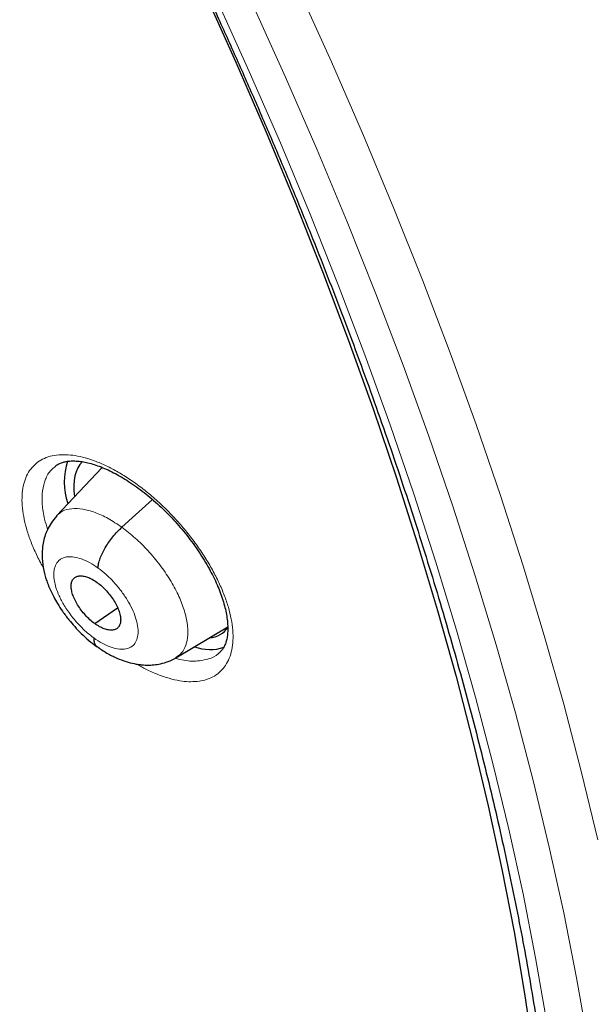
# Model space of a CAD drawing. Header units: millimetres. Extents: x 8 to 1465, y 12 to 1156.
# Tile 144 of 168: x 1230 to 1238, y 658 to 671. Entities that reach past the tile are written whole.
import ezdxf

# ---------------------------------------------------------------- set-up
doc = ezdxf.new("R2010")
doc.units = ezdxf.units.MM

msp = doc.modelspace()

# ---------------------------------------------------------------- linework, layer by layer
at = {"color": 7, "linetype": 'Continuous', "lineweight": 30}
for p, q in [((1231.067, 665.067), (1230.441, 664.405)), ((1231.337, 664.248), (1231.757, 664.629)), ((1230.966, 662.929), (1231.279, 663.147)), ((1232.078, 662.462), (1232.788, 662.886))]:
    msp.add_line(p, q, dxfattribs=at)
at = {"color": 252, "linetype": 'Continuous', "lineweight": 0, "flags": 128}
for points in [[(1228.157, 681.816), (1228.794, 680.799), (1229.416, 679.78), (1230.02, 678.759), (1230.608, 677.738), (1231.177, 676.715), (1231.729, 675.694), (1232.263, 674.673), (1232.778, 673.655), (1233.274, 672.639), (1233.75, 671.626), (1234.207, 670.617), (1234.644, 669.612), (1235.06, 668.613), (1235.456, 667.62), (1235.831, 666.634), (1236.185, 665.655), (1236.518, 664.683), (1236.828, 663.721), (1237.117, 662.768), (1237.385, 661.825), (1237.629, 660.893), (1237.852, 659.971)], [(1232.636, 671.47), (1233.081, 670.487), (1233.507, 669.509), (1233.913, 668.535), (1234.298, 667.568), (1234.664, 666.606), (1235.009, 665.652), (1235.332, 664.706), (1235.635, 663.769), (1235.917, 662.84), (1236.177, 661.921), (1236.416, 661.013), (1236.633, 660.115), (1236.828, 659.229), (1237, 658.355), (1237.151, 657.495)], [(1237.714, 657.207), (1237.561, 658.082), (1237.385, 658.97), (1237.187, 659.87), (1236.967, 660.782), (1236.725, 661.706), (1236.46, 662.639), (1236.174, 663.583), (1235.866, 664.536), (1235.537, 665.497), (1235.186, 666.467), (1234.815, 667.443), (1234.423, 668.427), (1234.011, 669.416), (1233.578, 670.41), (1233.126, 671.409)]]:
    msp.add_lwpolyline(points, dxfattribs=at)
at = {"color": 7, "linetype": 'Continuous', "lineweight": 30, "flags": 128}
msp.add_lwpolyline([(1232.464, 671.581), (1232.898, 670.615), (1233.313, 669.654), (1233.709, 668.698), (1234.085, 667.748), (1234.44, 666.805), (1234.776, 665.869), (1235.091, 664.94), (1235.385, 664.02), (1235.658, 663.109), (1235.911, 662.207), (1236.142, 661.316), (1236.351, 660.436), (1236.539, 659.567), (1236.705, 658.71), (1236.85, 657.866), (1236.972, 657.036)], dxfattribs=at)
at = {"color": 7, "linetype": 'Continuous', "lineweight": 30}
for centre, radius, start, end in [((1231.446, 664.866), 0.898, 161.2813, 199.0507), ((1232.547, 663.211), 0.636, 250.3426, 287.5462)]:
    msp.add_arc(centre, radius, start, end, dxfattribs=at)
for start_param, end_param in [(0.044753, 0.643219), (2.854868, 3.275243)]:
    msp.add_ellipse((1231.773, 663.988), major_axis=(-0.953, 1.179), ratio=0.456658, start_param=start_param, end_param=end_param, dxfattribs=at)
at = {"color": 252, "linetype": 'Continuous', "lineweight": 0}
for points, knots in [([(1205.868, 717.281), (1206.857, 716.687), (1208.835, 715.499), (1211.842, 713.392), (1214.848, 711.068), (1217.835, 708.52), (1220.778, 705.775), (1223.654, 702.852), (1226.44, 699.775), (1229.115, 696.567), (1231.658, 693.255), (1234.049, 689.863), (1236.269, 686.419), (1238.301, 682.949), (1240.129, 679.481), (1241.738, 676.041), (1243.116, 672.657), (1244.253, 669.355), (1245.139, 666.161), (1245.767, 663.1), (1246.133, 660.196), (1246.233, 657.472), (1246.067, 654.948), (1245.635, 652.646), (1244.944, 650.581), (1243.99, 648.779), (1242.892, 647.318), (1242.004, 646.596), (1241.609, 646.275)], [0, 0, 0, 0, 0.038759, 0.077519, 0.116278, 0.155037, 0.193797, 0.232556, 0.271315, 0.310075, 0.348834, 0.387593, 0.426353, 0.465112, 0.503871, 0.542631, 0.58139, 0.620149, 0.658909, 0.697668, 0.736427, 0.775187, 0.813946, 0.852705, 0.891465, 0.930224, 0.968983, 1, 1, 1, 1]), ([(1232.366, 662.137), (1232.414, 662.145), (1232.501, 662.159), (1232.607, 662.209), (1232.692, 662.273), (1232.76, 662.355), (1232.811, 662.454), (1232.845, 662.569), (1232.861, 662.697), (1232.858, 662.839), (1232.837, 662.99), (1232.798, 663.151), (1232.741, 663.318), (1232.668, 663.49), (1232.58, 663.664), (1232.476, 663.839), (1232.359, 664.011), (1232.23, 664.18), (1232.091, 664.342), (1231.944, 664.497), (1231.789, 664.641), (1231.63, 664.773), (1231.468, 664.891), (1231.306, 664.995), (1231.144, 665.081), (1230.986, 665.151), (1230.837, 665.2), (1230.697, 665.231), (1230.566, 665.244), (1230.442, 665.239), (1230.328, 665.214), (1230.227, 665.17), (1230.142, 665.107), (1230.073, 665.026), (1230.02, 664.928), (1229.986, 664.814), (1229.969, 664.687), (1229.971, 664.546), (1229.991, 664.395), (1230.028, 664.235), (1230.083, 664.068), (1230.157, 663.897), (1230.218, 663.77), (1230.259, 663.701), (1230.265, 663.69)], [0, 0, 0, 0, 0.029564, 0.053812, 0.078137, 0.102385, 0.126594, 0.15088, 0.175089, 0.199257, 0.223502, 0.24767, 0.271813, 0.296034, 0.320177, 0.344322, 0.368545, 0.39269, 0.416864, 0.441114, 0.465288, 0.489503, 0.513795, 0.53801, 0.562262, 0.586591, 0.610843, 0.633664, 0.656484, 0.680709, 0.70501, 0.729234, 0.75346, 0.777763, 0.801988, 0.826184, 0.850457, 0.874652, 0.89881, 0.923045, 0.947203, 0.971344, 0.995562, 1, 1, 1, 1]), ([(1230.322, 664.221), (1230.307, 664.267), (1230.267, 664.387), (1230.243, 664.566), (1230.246, 664.752), (1230.288, 664.908), (1230.349, 665.02), (1230.408, 665.064), (1230.428, 665.079)], [0, 0, 0, 0, 0.1193703, 0.3134063, 0.5077525, 0.7021001, 0.8967144, 1, 1, 1, 1]), ([(1230.443, 664.403), (1230.469, 664.426), (1230.525, 664.477), (1230.648, 664.508), (1230.798, 664.502), (1230.968, 664.456), (1231.15, 664.374), (1231.274, 664.29), (1231.337, 664.248)], [0, 0, 0, 0, 0.148811, 0.318979, 0.489167, 0.659418, 0.829596, 1, 1, 1, 1]), ([(1231.337, 664.248), (1231.399, 664.2), (1231.523, 664.105), (1231.699, 663.928), (1231.86, 663.735), (1232, 663.532), (1232.111, 663.326), (1232.192, 663.124), (1232.236, 662.937), (1232.245, 662.769), (1232.217, 662.628), (1232.163, 662.522), (1232.102, 662.482), (1232.076, 662.465)], [0, 0, 0, 0, 0.092849, 0.185579, 0.278346, 0.371079, 0.463801, 0.556442, 0.649033, 0.741749, 0.834467, 0.927062, 1, 1, 1, 1]), ([(1230.955, 662.733), (1230.926, 662.755), (1230.869, 662.797), (1230.789, 662.872), (1230.717, 662.949), (1230.652, 663.026), (1230.597, 663.102), (1230.536, 663.196), (1230.478, 663.305), (1230.435, 663.417), (1230.417, 663.493), (1230.41, 663.54), (1230.407, 663.566), (1230.406, 663.589), (1230.406, 663.609), (1230.406, 663.625), (1230.408, 663.647), (1230.413, 663.68), (1230.426, 663.722), (1230.449, 663.763), (1230.474, 663.791), (1230.498, 663.81), (1230.518, 663.822), (1230.54, 663.832), (1230.566, 663.84), (1230.612, 663.847), (1230.683, 663.844), (1230.785, 663.817), (1230.896, 663.768), (1230.972, 663.716), (1231.011, 663.69)], [0, 0, 0, 0, 0.048253, 0.094107, 0.137717, 0.179108, 0.218262, 0.255158, 0.322113, 0.380124, 0.429115, 0.446204, 0.461861, 0.476089, 0.488888, 0.500256, 0.508092, 0.532421, 0.571844, 0.606501, 0.647784, 0.666147, 0.685556, 0.70601, 0.727517, 0.750089, 0.811522, 0.873638, 0.936399, 1, 1, 1, 1]), ([(1231.011, 663.69), (1231.048, 663.661), (1231.123, 663.603), (1231.231, 663.496), (1231.328, 663.379), (1231.413, 663.256), (1231.481, 663.131), (1231.529, 663.009), (1231.557, 662.895), (1231.563, 662.793), (1231.546, 662.707), (1231.508, 662.64), (1231.449, 662.596), (1231.373, 662.575), (1231.282, 662.578), (1231.179, 662.606), (1231.069, 662.656), (1230.993, 662.707), (1230.955, 662.733)], [0, 0, 0, 0, 0.062499, 0.125002, 0.187498, 0.249998, 0.312496, 0.374997, 0.437499, 0.5, 0.562504, 0.625002, 0.687502, 0.750001, 0.812501, 0.874998, 0.937501, 1, 1, 1, 1]), ([(1232.4, 662.419), (1232.366, 662.417), (1232.298, 662.413), (1232.188, 662.423), (1232.108, 662.445), (1232.067, 662.456)], [0, 0, 0, 0, 0.332254, 0.664509, 1, 1, 1, 1]), ([(1232.664, 662.524), (1232.661, 662.521), (1232.625, 662.482), (1232.538, 662.444), (1232.442, 662.427), (1232.4, 662.419)], [0, 0, 0, 0, 0.047274, 0.57289, 1, 1, 1, 1]), ([(1231.54, 662.375), (1231.585, 662.35), (1231.683, 662.294), (1231.833, 662.229), (1231.986, 662.177), (1232.126, 662.145), (1232.254, 662.131), (1232.329, 662.135), (1232.366, 662.137)], [0, 0, 0, 0, 0.147731, 0.325706, 0.504247, 0.682221, 0.841111, 1, 1, 1, 1])]:
    msp.add_open_spline(points, degree=3, knots=knots, dxfattribs=at)
at = {"color": 7, "linetype": 'Continuous', "lineweight": 30}
for points, knots in [([(1241.618, 646.238), (1241.656, 646.268), (1241.733, 646.327), (1241.835, 646.408), (1241.921, 646.478), (1241.99, 646.535), (1242.044, 646.58), (1242.089, 646.618), (1242.136, 646.658), (1242.195, 646.708), (1242.267, 646.771), (1242.346, 646.84), (1242.42, 646.907), (1242.485, 646.966), (1242.546, 647.023), (1242.617, 647.09), (1242.7, 647.169), (1242.789, 647.256), (1242.868, 647.335), (1242.939, 647.407), (1243.01, 647.48), (1243.086, 647.56), (1243.162, 647.641), (1243.23, 647.716), (1243.287, 647.779), (1243.339, 647.838), (1243.395, 647.901), (1243.46, 647.977), (1243.54, 648.071), (1243.627, 648.176), (1243.715, 648.285), (1243.803, 648.396), (1243.895, 648.516), (1243.994, 648.65), (1244.092, 648.784), (1244.181, 648.91), (1244.261, 649.027), (1244.337, 649.141), (1244.416, 649.263), (1244.495, 649.387), (1244.572, 649.512), (1244.644, 649.631), (1244.71, 649.744), (1244.768, 649.846), (1244.82, 649.938), (1244.868, 650.026), (1244.919, 650.119), (1244.975, 650.225), (1245.036, 650.344), (1245.101, 650.473), (1245.175, 650.623), (1245.253, 650.789), (1245.335, 650.969), (1245.41, 651.142), (1245.478, 651.303), (1245.536, 651.445), (1245.586, 651.573), (1245.634, 651.698), (1245.684, 651.832), (1245.735, 651.971), (1245.785, 652.113), (1245.834, 652.26), (1245.887, 652.42), (1245.941, 652.593), (1245.991, 652.757), (1246.033, 652.901), (1246.065, 653.016), (1246.092, 653.116), (1246.116, 653.204), (1246.143, 653.306), (1246.175, 653.434), (1246.214, 653.593), (1246.255, 653.768), (1246.297, 653.953), (1246.337, 654.147), (1246.375, 654.337), (1246.411, 654.523), (1246.442, 654.698), (1246.469, 654.862), (1246.493, 655.009), (1246.513, 655.137), (1246.529, 655.248), (1246.546, 655.368), (1246.565, 655.511), (1246.588, 655.693), (1246.613, 655.903), (1246.641, 656.165), (1246.669, 656.473), (1246.695, 656.817), (1246.717, 657.166), (1246.731, 657.462), (1246.74, 657.705), (1246.745, 657.893), (1246.749, 658.079), (1246.751, 658.258), (1246.752, 658.421), (1246.752, 658.561), (1246.752, 658.677), (1246.751, 658.77), (1246.75, 658.844), (1246.749, 658.912), (1246.748, 658.99), (1246.746, 659.098), (1246.743, 659.24), (1246.738, 659.417), (1246.73, 659.615), (1246.718, 659.899), (1246.699, 660.256), (1246.67, 660.68), (1246.636, 661.093), (1246.598, 661.503), (1246.553, 661.925), (1246.499, 662.375), (1246.434, 662.865), (1246.356, 663.396), (1246.263, 663.97), (1246.175, 664.464), (1246.101, 664.855), (1246.049, 665.121), (1246.001, 665.36), (1245.957, 665.57), (1245.918, 665.755), (1245.884, 665.913), (1245.855, 666.043), (1245.833, 666.144), (1245.813, 666.231), (1245.792, 666.324), (1245.765, 666.443), (1245.73, 666.59), (1245.689, 666.767), (1245.64, 666.966), (1245.585, 667.19), (1245.523, 667.44), (1245.452, 667.715), (1245.374, 668.012), (1245.289, 668.323), (1245.201, 668.64), (1245.11, 668.96), (1244.943, 669.534), (1244.686, 670.371), (1244.322, 671.477), (1243.927, 672.596), (1243.503, 673.729), (1243.05, 674.872), (1242.607, 675.934), (1242.186, 676.899), (1241.8, 677.755), (1241.415, 678.581), (1241.032, 679.378), (1240.653, 680.144), (1240.286, 680.868), (1239.931, 681.552), (1239.589, 682.197), (1239.256, 682.812), (1238.93, 683.403), (1238.601, 683.987), (1238.259, 684.586), (1237.894, 685.212), (1237.498, 685.879), (1237.07, 686.587), (1236.607, 687.336), (1236.116, 688.116), (1235.593, 688.926), (1235.04, 689.765), (1234.485, 690.588), (1233.93, 691.393), (1233.379, 692.177), (1232.803, 692.979), (1232.206, 693.793), (1231.531, 694.694), (1230.781, 695.672), (1229.953, 696.722), (1229.094, 697.783), (1228.201, 698.856), (1227.276, 699.936), (1226.339, 701), (1225.392, 702.045), (1224.469, 703.035), (1223.573, 703.971), (1222.705, 704.853), (1221.832, 705.719), (1221.117, 706.41), (1220.573, 706.926), (1220.209, 707.266), (1219.87, 707.58), (1219.557, 707.869), (1219.268, 708.132), (1219.004, 708.37), (1218.755, 708.593), (1218.523, 708.799), (1218.312, 708.985), (1218.135, 709.14), (1217.994, 709.263), (1217.888, 709.355), (1217.817, 709.417), (1217.758, 709.469), (1217.688, 709.529), (1217.59, 709.614), (1217.465, 709.721), (1217.32, 709.845), (1217.154, 709.986), (1216.968, 710.143), (1216.761, 710.318), (1216.528, 710.512), (1216.269, 710.727), (1215.983, 710.962), (1215.679, 711.21), (1215.369, 711.46), (1215.062, 711.705), (1214.766, 711.939), (1214.405, 712.222), (1213.987, 712.544), (1213.521, 712.898), (1213.121, 713.198), (1212.782, 713.448), (1212.504, 713.652), (1212.252, 713.834), (1212.045, 713.983), (1211.877, 714.103), (1211.737, 714.203), (1211.598, 714.301), (1211.449, 714.405), (1211.283, 714.522), (1211.091, 714.655), (1210.871, 714.807), (1210.621, 714.977), (1210.347, 715.162), (1210.061, 715.353), (1209.701, 715.592), (1209.279, 715.866), (1208.803, 716.17), (1208.388, 716.429), (1208.032, 716.648), (1207.735, 716.828), (1207.464, 716.991), (1207.258, 717.113), (1207.11, 717.199), (1207.014, 717.255), (1206.915, 717.313), (1206.849, 717.351), (1206.813, 717.372)], [0, 0, 0, 0, 0.002052, 0.004014, 0.005893, 0.007516, 0.008532, 0.009341, 0.010265, 0.011423, 0.013108, 0.014936, 0.016573, 0.018011, 0.01928, 0.020687, 0.022912, 0.025129, 0.027009, 0.028616, 0.030343, 0.032261, 0.034338, 0.036195, 0.037573, 0.038789, 0.040257, 0.042018, 0.044071, 0.046798, 0.049274, 0.051499, 0.05432, 0.057339, 0.060405, 0.063207, 0.065614, 0.068007, 0.070542, 0.073398, 0.075867, 0.078458, 0.080815, 0.082894, 0.084729, 0.086388, 0.088264, 0.090389, 0.092766, 0.095385, 0.09803, 0.101622, 0.105085, 0.108417, 0.111498, 0.114171, 0.116404, 0.118642, 0.121114, 0.123822, 0.126242, 0.128885, 0.131754, 0.134847, 0.13809, 0.140388, 0.142394, 0.144109, 0.14554, 0.14697, 0.149371, 0.152099, 0.15511, 0.158234, 0.161454, 0.164768, 0.167685, 0.17062, 0.173292, 0.175655, 0.177711, 0.179458, 0.180995, 0.183425, 0.186291, 0.189594, 0.193333, 0.198564, 0.203836, 0.209111, 0.21439, 0.217156, 0.219923, 0.222691, 0.225389, 0.227763, 0.229793, 0.231477, 0.232816, 0.23381, 0.234636, 0.235756, 0.237192, 0.239291, 0.241831, 0.244771, 0.247748, 0.253855, 0.259749, 0.26543, 0.270901, 0.276535, 0.282582, 0.289044, 0.296108, 0.303609, 0.311545, 0.315302, 0.318706, 0.321746, 0.32442, 0.32673, 0.32878, 0.33042, 0.33165, 0.332581, 0.333723, 0.335131, 0.337061, 0.339269, 0.341756, 0.344521, 0.347629, 0.351027, 0.354715, 0.358589, 0.362471, 0.366357, 0.370246, 0.383394, 0.396583, 0.409813, 0.423086, 0.436404, 0.449736, 0.459915, 0.469731, 0.479185, 0.488278, 0.49701, 0.505381, 0.513037, 0.520366, 0.527367, 0.534041, 0.540541, 0.547341, 0.554472, 0.561936, 0.570111, 0.57865, 0.587552, 0.596816, 0.606443, 0.616432, 0.625262, 0.634356, 0.643714, 0.65332, 0.662971, 0.675588, 0.688185, 0.700759, 0.714208, 0.727633, 0.741034, 0.754412, 0.767769, 0.779651, 0.791517, 0.803367, 0.815201, 0.820392, 0.825248, 0.829764, 0.833941, 0.837777, 0.841273, 0.844429, 0.847681, 0.850469, 0.852793, 0.854654, 0.856051, 0.856983, 0.857467, 0.858384, 0.859722, 0.86136, 0.863281, 0.865443, 0.867878, 0.870587, 0.873569, 0.877, 0.880735, 0.884773, 0.888891, 0.892878, 0.896734, 0.90046, 0.90695, 0.912999, 0.918607, 0.922524, 0.92618, 0.929452, 0.932306, 0.934254, 0.93598, 0.93775, 0.93965, 0.941751, 0.944229, 0.947085, 0.95032, 0.953933, 0.957736, 0.961442, 0.967971, 0.97416, 0.980006, 0.984167, 0.988058, 0.991605, 0.994806, 0.996131, 0.997387, 0.998591, 1, 1, 1, 1]), ([(1198.549, 709.997), (1198.638, 709.945), (1198.897, 709.795), (1199.327, 709.54), (1199.839, 709.23), (1200.352, 708.911), (1200.866, 708.585), (1201.381, 708.25), (1201.898, 707.908), (1202.415, 707.557), (1202.933, 707.199), (1203.451, 706.834), (1203.97, 706.46), (1204.489, 706.08), (1205.008, 705.692), (1205.527, 705.296), (1206.046, 704.894), (1206.565, 704.484), (1207.083, 704.068), (1207.601, 703.644), (1208.119, 703.214), (1208.635, 702.777), (1209.151, 702.334), (1209.665, 701.884), (1210.178, 701.428), (1210.69, 700.966), (1211.2, 700.498), (1211.709, 700.023), (1212.216, 699.543), (1212.722, 699.058), (1213.225, 698.566), (1213.726, 698.069), (1214.225, 697.567), (1214.721, 697.06), (1215.215, 696.548), (1215.707, 696.03), (1216.195, 695.508), (1216.681, 694.981), (1217.163, 694.45), (1217.643, 693.914), (1218.119, 693.374), (1218.592, 692.83), (1219.062, 692.282), (1219.527, 691.73), (1219.989, 691.174), (1220.447, 690.615), (1220.902, 690.052), (1221.352, 689.486), (1221.798, 688.917), (1222.239, 688.345), (1222.676, 687.77), (1223.109, 687.193), (1223.537, 686.613), (1223.96, 686.03), (1224.378, 685.445), (1224.791, 684.858), (1225.199, 684.27), (1225.602, 683.679), (1226, 683.087), (1226.392, 682.493), (1226.779, 681.898), (1227.16, 681.302), (1227.536, 680.705), (1227.905, 680.106), (1228.269, 679.508), (1228.627, 678.908), (1228.978, 678.308), (1229.324, 677.708), (1229.663, 677.108), (1229.996, 676.508), (1230.323, 675.908), (1230.643, 675.309), (1230.956, 674.71), (1231.263, 674.111), (1231.563, 673.514), (1231.857, 672.917), (1232.143, 672.322), (1232.422, 671.728), (1232.695, 671.135), (1232.96, 670.544), (1233.218, 669.955), (1233.469, 669.367), (1233.712, 668.782), (1233.949, 668.199), (1234.178, 667.618), (1234.399, 667.04), (1234.613, 666.464), (1234.819, 665.891), (1235.018, 665.322), (1235.209, 664.755), (1235.392, 664.192), (1235.567, 663.632), (1235.735, 663.075), (1235.895, 662.522), (1236.047, 661.973), (1236.191, 661.429), (1236.327, 660.888), (1236.455, 660.351), (1236.575, 659.819), (1236.687, 659.292), (1236.791, 658.769), (1236.887, 658.251), (1236.975, 657.738), (1237.055, 657.23), (1237.126, 656.727), (1237.19, 656.23), (1237.245, 655.738), (1237.292, 655.251), (1237.331, 654.771), (1237.362, 654.296), (1237.385, 653.827), (1237.4, 653.365), (1237.406, 652.908), (1237.405, 652.458), (1237.395, 652.015), (1237.377, 651.578), (1237.351, 651.147), (1237.317, 650.723), (1237.275, 650.307), (1237.225, 649.897), (1237.167, 649.494), (1237.101, 649.098), (1237.027, 648.71), (1236.945, 648.328), (1236.855, 647.955), (1236.757, 647.588), (1236.651, 647.229), (1236.537, 646.878), (1236.416, 646.535), (1236.287, 646.199), (1236.15, 645.871), (1236.005, 645.551), (1235.852, 645.238), (1235.692, 644.934), (1235.524, 644.638), (1235.348, 644.35), (1235.164, 644.07), (1234.973, 643.799), (1234.774, 643.535), (1234.568, 643.281), (1234.354, 643.034), (1234.132, 642.796), (1233.903, 642.568), (1233.682, 642.36), (1233.533, 642.233), (1233.467, 642.177)], [0, 0, 0, 0, 0.0036913, 0.0107004, 0.0177102, 0.0247207, 0.0317319, 0.0387439, 0.0457565, 0.0527698, 0.0597838, 0.0667984, 0.0738136, 0.0808294, 0.0878457, 0.0948627, 0.1018801, 0.1088981, 0.1159165, 0.1229355, 0.1299548, 0.1369746, 0.1439949, 0.1510155, 0.1580365, 0.1650578, 0.1720795, 0.1791015, 0.1861238, 0.1931464, 0.2001693, 0.2071924, 0.2142158, 0.2212394, 0.2282632, 0.2352871, 0.2423113, 0.2493356, 0.2563601, 0.2633846, 0.2704093, 0.2774341, 0.284459, 0.2914839, 0.2985089, 0.3055339, 0.312559, 0.319584, 0.3266091, 0.3336341, 0.3406591, 0.347684, 0.3547089, 0.3617337, 0.3687584, 0.3757829, 0.3828074, 0.3898317, 0.3968558, 0.4038798, 0.4109036, 0.4179271, 0.4249505, 0.4319736, 0.4389965, 0.4460191, 0.4530414, 0.4600634, 0.4670851, 0.4741064, 0.4811274, 0.488148, 0.4951682, 0.502188, 0.5092073, 0.5162263, 0.5232447, 0.5302626, 0.5372801, 0.544297, 0.5513133, 0.5583291, 0.5653443, 0.5723589, 0.5793728, 0.5863861, 0.5933987, 0.6004106, 0.6074218, 0.6144322, 0.6214419, 0.6284509, 0.635459, 0.6424664, 0.6494729, 0.6564786, 0.6634835, 0.6704876, 0.6774908, 0.6844933, 0.6914948, 0.6984956, 0.7054956, 0.7124949, 0.7194934, 0.7264912, 0.7334884, 0.740485, 0.7474812, 0.754477, 0.7614725, 0.7684679, 0.7754632, 0.7824586, 0.7894544, 0.7964506, 0.8034476, 0.8104456, 0.817445, 0.824446, 0.8314489, 0.8384544, 0.8454626, 0.8524742, 0.8594896, 0.8665094, 0.8735342, 0.8805645, 0.8876009, 0.8946441, 0.9016946, 0.9087531, 0.9158201, 0.922896, 0.9299813, 0.9370763, 0.9441811, 0.9512958, 0.9584201, 0.9655537, 0.972696, 0.9798463, 0.9870035, 0.9941665, 1, 1, 1, 1]), ([(1230.426, 665.082), (1230.428, 665.085), (1230.442, 665.098), (1230.474, 665.116), (1230.522, 665.136), (1230.577, 665.149), (1230.64, 665.157), (1230.712, 665.156), (1230.79, 665.148), (1230.872, 665.132), (1230.96, 665.107), (1231.052, 665.074), (1231.148, 665.033), (1231.249, 664.983), (1231.352, 664.925), (1231.457, 664.858), (1231.563, 664.785), (1231.668, 664.704), (1231.772, 664.617), (1231.874, 664.525), (1231.972, 664.428), (1232.068, 664.326), (1232.161, 664.22), (1232.249, 664.11), (1232.333, 663.997), (1232.412, 663.883), (1232.484, 663.768), (1232.548, 663.654), (1232.605, 663.542), (1232.654, 663.434), (1232.695, 663.328), (1232.729, 663.224), (1232.755, 663.124), (1232.774, 663.029), (1232.785, 662.939), (1232.788, 662.856), (1232.785, 662.782), (1232.775, 662.717), (1232.759, 662.661), (1232.739, 662.614), (1232.713, 662.572), (1232.688, 662.542), (1232.669, 662.528), (1232.663, 662.524)], [0, 0, 0, 0, 0.005652, 0.034098, 0.060366, 0.085224, 0.111625, 0.137036, 0.161858, 0.186295, 0.210376, 0.234694, 0.259306, 0.284186, 0.309281, 0.334525, 0.359848, 0.385168, 0.410429, 0.43553, 0.460419, 0.485481, 0.51078, 0.536251, 0.561815, 0.58736, 0.612777, 0.637973, 0.662872, 0.687411, 0.711717, 0.736371, 0.761223, 0.78617, 0.811075, 0.835816, 0.860323, 0.884599, 0.908766, 0.93307, 0.959165, 0.987729, 1, 1, 1, 1]), ([(1230.447, 664.403), (1230.419, 664.371), (1230.37, 664.313), (1230.321, 664.222), (1230.286, 664.138), (1230.262, 664.054), (1230.243, 663.933), (1230.243, 663.786), (1230.269, 663.646), (1230.297, 663.547), (1230.322, 663.476), (1230.356, 663.393), (1230.401, 663.3), (1230.459, 663.197), (1230.528, 663.092), (1230.607, 662.986), (1230.693, 662.885), (1230.784, 662.79), (1230.887, 662.695), (1230.96, 662.64), (1230.998, 662.611)], [0, 0, 0, 0, 0.063715, 0.11494, 0.153894, 0.200135, 0.248463, 0.342458, 0.423765, 0.459077, 0.49108, 0.531315, 0.589382, 0.637973, 0.694471, 0.758884, 0.812397, 0.870352, 0.932808, 1, 1, 1, 1]), ([(1231.011, 663.69), (1231.013, 663.71), (1231.017, 663.749), (1231.039, 663.818), (1231.07, 663.892), (1231.11, 663.968), (1231.158, 664.044), (1231.214, 664.118), (1231.274, 664.188), (1231.316, 664.228), (1231.337, 664.248)], [0, 0, 0, 0, 0.123942, 0.248674, 0.374001, 0.499495, 0.624916, 0.75032, 0.875461, 1, 1, 1, 1]), ([(1230.966, 662.929), (1230.944, 662.946), (1230.9, 662.98), (1230.838, 663.044), (1230.781, 663.113), (1230.731, 663.185), (1230.691, 663.259), (1230.662, 663.33), (1230.646, 663.397), (1230.642, 663.457), (1230.652, 663.507), (1230.674, 663.546), (1230.709, 663.572), (1230.754, 663.583), (1230.808, 663.582), (1230.868, 663.566), (1230.932, 663.538), (1230.977, 663.508), (1230.999, 663.493)], [0, 0, 0, 0, 0.062616, 0.125104, 0.18777, 0.250506, 0.313067, 0.375349, 0.4376, 0.49999, 0.562384, 0.624642, 0.686929, 0.749492, 0.812228, 0.874893, 0.937381, 1, 1, 1, 1]), ([(1230.999, 663.493), (1231.021, 663.476), (1231.065, 663.442), (1231.128, 663.378), (1231.185, 663.309), (1231.234, 663.237), (1231.275, 663.163), (1231.304, 663.092), (1231.32, 663.025), (1231.323, 662.965), (1231.314, 662.915), (1231.291, 662.876), (1231.256, 662.851), (1231.211, 662.839), (1231.158, 662.841), (1231.098, 662.856), (1231.033, 662.884), (1230.989, 662.914), (1230.966, 662.929)], [0, 0, 0, 0, 0.062617, 0.125104, 0.18777, 0.250506, 0.313068, 0.375349, 0.4376, 0.499991, 0.562384, 0.624642, 0.686929, 0.749492, 0.812228, 0.874894, 0.937382, 1, 1, 1, 1]), ([(1230.955, 662.733), (1230.955, 662.715), (1230.955, 662.679), (1230.972, 662.641), (1230.987, 662.619), (1231, 662.614), (1231, 662.614)], [0, 0, 0, 0, 0.330376, 0.65798, 0.985228, 1, 1, 1, 1]), ([(1230.996, 662.617), (1231.041, 662.585), (1231.13, 662.524), (1231.265, 662.456), (1231.389, 662.41), (1231.485, 662.384), (1231.558, 662.371), (1231.623, 662.364), (1231.695, 662.36), (1231.78, 662.364), (1231.873, 662.379), (1231.977, 662.408), (1232.044, 662.443), (1232.08, 662.462)], [0, 0, 0, 0, 0.131036, 0.256168, 0.374881, 0.472299, 0.520919, 0.567653, 0.637562, 0.706333, 0.789509, 0.887356, 1, 1, 1, 1])]:
    msp.add_open_spline(points, degree=3, knots=knots, dxfattribs=at)

doc.saveas('drawing.dxf')
